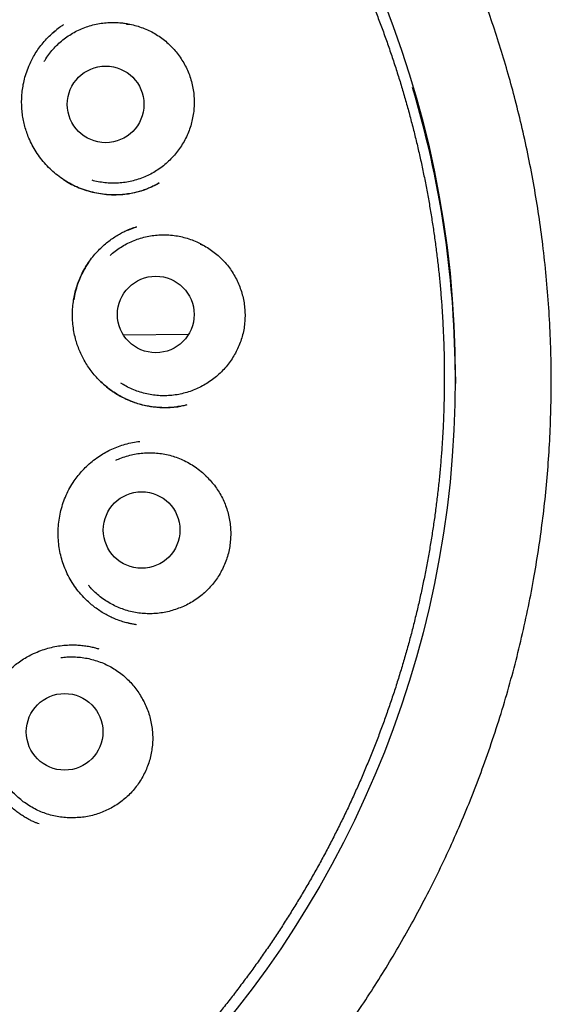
# Model space of a CAD drawing. Header units: millimetres. Extents: x 8 to 677, y 12 to 772.
# Tile 74 of 77: x 401 to 410, y 745 to 760. Entities that reach past the tile are written whole.
import ezdxf

# ---------------------------------------------------------------- set-up
doc = ezdxf.new("R2010")
doc.units = ezdxf.units.MM

msp = doc.modelspace()

# ---------------------------------------------------------------- linework, layer by layer
at = {"color": 7, "linetype": 'Continuous', "lineweight": 30}
for p, q in [((403.155, 756.929), (403.137, 756.921)), ((403.163, 756.933), (403.155, 756.929)), ((404.117, 755.256), (403.079, 755.246)), ((408.385, 754.694), (408.386, 754.472))]:
    msp.add_line(p, q, dxfattribs=at)
for centre, radius in [((392.037, 754.566), 16.348), ((402.793, 758.94), 0.613), ((403.595, 755.577), 0.613), ((403.369, 752.127), 0.613), ((402.137, 748.897), 0.613)]:
    msp.add_circle(centre, radius, dxfattribs=at)
msp.add_arc((392.04, 754.536), 16.345, 0.5518, 16.6154, dxfattribs=at)
for points, knots in [([(402.511, 739.94), (402.516, 739.944), (402.526, 739.951), (402.54, 739.963), (402.555, 739.976), (402.573, 739.991), (402.598, 740.008), (402.634, 740.035), (402.679, 740.069), (402.733, 740.109), (402.795, 740.157), (402.869, 740.213), (402.953, 740.278), (403.047, 740.352), (403.151, 740.434), (403.261, 740.523), (403.374, 740.615), (403.486, 740.708), (403.645, 740.843), (403.85, 741.021), (404.1, 741.247), (404.349, 741.481), (404.599, 741.724), (404.85, 741.978), (405.1, 742.242), (405.347, 742.514), (405.588, 742.79), (405.821, 743.069), (406.046, 743.349), (406.285, 743.659), (406.537, 744), (406.797, 744.373), (407.044, 744.745), (407.278, 745.118), (407.5, 745.492), (407.712, 745.868), (407.921, 746.261), (408.127, 746.671), (408.327, 747.1), (408.516, 747.533), (408.694, 747.971), (408.863, 748.424), (409.023, 748.891), (409.174, 749.373), (409.311, 749.859), (409.434, 750.348), (409.544, 750.839), (409.637, 751.323), (409.716, 751.798), (409.781, 752.266), (409.834, 752.734), (409.875, 753.204), (409.903, 753.685), (409.919, 754.176), (409.921, 754.679), (409.909, 755.182), (409.882, 755.686), (409.842, 756.189), (409.788, 756.68), (409.723, 757.16), (409.647, 757.628), (409.558, 758.092), (409.458, 758.553), (409.349, 758.997), (409.233, 759.424), (409.111, 759.836), (408.978, 760.245), (408.836, 760.651), (408.683, 761.055), (408.52, 761.456), (408.341, 761.866), (408.147, 762.285), (407.936, 762.71), (407.713, 763.129), (407.48, 763.541), (407.232, 763.954), (406.968, 764.369), (406.686, 764.783), (406.393, 765.189), (406.089, 765.587), (405.773, 765.977), (405.453, 766.35), (405.128, 766.709), (404.8, 767.052), (404.463, 767.387), (404.117, 767.713), (403.755, 768.036), (403.378, 768.355), (402.985, 768.669), (402.584, 768.971), (402.175, 769.261), (401.758, 769.54), (401.341, 769.802), (400.927, 770.047), (400.517, 770.276), (400.104, 770.491), (399.689, 770.695), (399.322, 770.863), (399.005, 771.001), (398.738, 771.111), (398.471, 771.217), (398.203, 771.318), (397.962, 771.404), (397.743, 771.479), (397.544, 771.545), (397.331, 771.613), (397.106, 771.681), (396.868, 771.75), (396.629, 771.815), (396.392, 771.876), (396.157, 771.934), (395.912, 771.99), (395.657, 772.045), (395.394, 772.097), (395.124, 772.147), (394.845, 772.194), (394.556, 772.237), (394.257, 772.278), (393.945, 772.314), (393.622, 772.346), (393.289, 772.373), (392.946, 772.394), (392.594, 772.409), (392.232, 772.417), (391.988, 772.416), (391.864, 772.416)], [0, 0, 0, 0, 0.000548, 0.001116, 0.001596, 0.002004, 0.002739, 0.003552, 0.004992, 0.006447, 0.008061, 0.010191, 0.012546, 0.015127, 0.018142, 0.021321, 0.024523, 0.027748, 0.030996, 0.038326, 0.045768, 0.05332, 0.060981, 0.068909, 0.07696, 0.08512, 0.09323, 0.101257, 0.109197, 0.117052, 0.127239, 0.137274, 0.147154, 0.15688, 0.166451, 0.175973, 0.185491, 0.195954, 0.206408, 0.216852, 0.22729, 0.237757, 0.248888, 0.260037, 0.271192, 0.282339, 0.293465, 0.304559, 0.314996, 0.32542, 0.335838, 0.346257, 0.356684, 0.367761, 0.378864, 0.389994, 0.401138, 0.412287, 0.423431, 0.433924, 0.444394, 0.454834, 0.465249, 0.475661, 0.485131, 0.494609, 0.504103, 0.513617, 0.523157, 0.53273, 0.542313, 0.552828, 0.563319, 0.573792, 0.584248, 0.594692, 0.60576, 0.616824, 0.627886, 0.638953, 0.65003, 0.661119, 0.671592, 0.682084, 0.692599, 0.703106, 0.7136, 0.724718, 0.735824, 0.746922, 0.758013, 0.769098, 0.78018, 0.790621, 0.800993, 0.811285, 0.821498, 0.831633, 0.838044, 0.844425, 0.850773, 0.857089, 0.863396, 0.867761, 0.872404, 0.877326, 0.882527, 0.888006, 0.893763, 0.898907, 0.904256, 0.909807, 0.915563, 0.921521, 0.927571, 0.933817, 0.940258, 0.946896, 0.953871, 0.961049, 0.968432, 0.976018, 0.983808, 0.991802, 1, 1, 1, 1]), ([(375.863, 754.414), (375.863, 754.373), (375.865, 754.256), (375.869, 754.061), (375.878, 753.83), (375.891, 753.6), (375.906, 753.369), (375.925, 753.139), (375.947, 752.909), (375.972, 752.68), (376.001, 752.451), (376.033, 752.222), (376.068, 751.994), (376.106, 751.766), (376.148, 751.539), (376.193, 751.312), (376.241, 751.087), (376.292, 750.861), (376.347, 750.637), (376.405, 750.413), (376.466, 750.191), (376.53, 749.969), (376.597, 749.748), (376.668, 749.528), (376.741, 749.309), (376.818, 749.091), (376.898, 748.875), (376.981, 748.659), (377.066, 748.445), (377.155, 748.232), (377.247, 748.02), (377.343, 747.809), (377.441, 747.6), (377.542, 747.393), (377.646, 747.187), (377.752, 746.982), (377.862, 746.779), (377.975, 746.577), (378.091, 746.377), (378.209, 746.179), (378.33, 745.982), (378.454, 745.788), (378.581, 745.595), (378.711, 745.404), (378.843, 745.214), (378.978, 745.027), (379.115, 744.841), (379.256, 744.658), (379.398, 744.476), (379.544, 744.297), (379.692, 744.12), (379.842, 743.945), (379.995, 743.772), (380.151, 743.601), (380.309, 743.432), (380.469, 743.266), (380.632, 743.102), (380.796, 742.94), (380.964, 742.781), (381.133, 742.624), (381.305, 742.47), (381.479, 742.318), (381.655, 742.168), (381.833, 742.021), (382.013, 741.877), (382.195, 741.735), (382.38, 741.596), (382.566, 741.46), (382.754, 741.326), (382.944, 741.195), (383.136, 741.066), (383.33, 740.94), (383.525, 740.818), (383.723, 740.697), (383.922, 740.58), (384.122, 740.466), (384.325, 740.354), (384.528, 740.246), (384.734, 740.14), (384.94, 740.037), (385.149, 739.937), (385.358, 739.84), (385.569, 739.747), (385.782, 739.656), (385.995, 739.568), (386.21, 739.483), (386.426, 739.402), (386.643, 739.323), (386.862, 739.248), (387.081, 739.175), (387.301, 739.106), (387.523, 739.04), (387.745, 738.977), (387.968, 738.918), (388.192, 738.861), (388.417, 738.808), (388.642, 738.758), (388.868, 738.711), (389.095, 738.667), (389.323, 738.627), (389.55, 738.59), (389.779, 738.556), (390.008, 738.526), (390.237, 738.498), (390.467, 738.474), (390.697, 738.453), (390.927, 738.436), (391.158, 738.422), (391.388, 738.411), (391.619, 738.403), (391.85, 738.399), (392.081, 738.398), (392.312, 738.4), (392.543, 738.406), (392.774, 738.415), (393.004, 738.427), (393.235, 738.442), (393.465, 738.461), (393.695, 738.483), (393.924, 738.509), (394.154, 738.537), (394.382, 738.569), (394.611, 738.604), (394.838, 738.643), (395.065, 738.684), (395.292, 738.729), (395.518, 738.777), (395.743, 738.828), (395.967, 738.883), (396.191, 738.941), (396.414, 739.002), (396.636, 739.066), (396.857, 739.133), (397.077, 739.203), (397.296, 739.277), (397.513, 739.354), (397.73, 739.433), (397.946, 739.516), (398.16, 739.602), (398.373, 739.691), (398.585, 739.783), (398.796, 739.878), (399.005, 739.976), (399.212, 740.077), (399.419, 740.181), (399.623, 740.288), (399.827, 740.398), (400.028, 740.51), (400.228, 740.626), (400.426, 740.744), (400.623, 740.865), (400.818, 740.989), (401.011, 741.116), (401.202, 741.246), (401.391, 741.378), (401.579, 741.513), (401.764, 741.65), (401.948, 741.791), (402.129, 741.933), (402.309, 742.079), (402.486, 742.227), (402.661, 742.377), (402.834, 742.53), (403.005, 742.685), (403.174, 742.843), (403.34, 743.003), (403.504, 743.166), (403.666, 743.331), (403.825, 743.498), (403.982, 743.667), (404.136, 743.839), (404.288, 744.013), (404.438, 744.189), (404.585, 744.367), (404.729, 744.547), (404.871, 744.73), (405.01, 744.914), (405.147, 745.1), (405.281, 745.288), (405.412, 745.478), (405.541, 745.67), (405.666, 745.864), (405.789, 746.059), (405.909, 746.256), (406.027, 746.455), (406.141, 746.656), (406.253, 746.858), (406.361, 747.062), (406.467, 747.267), (406.57, 747.474), (406.67, 747.682), (406.767, 747.892), (406.861, 748.103), (406.951, 748.315), (407.039, 748.529), (407.124, 748.743), (407.206, 748.959), (407.284, 749.177), (407.36, 749.395), (407.432, 749.614), (407.501, 749.834), (407.567, 750.056), (407.63, 750.278), (407.69, 750.501), (407.746, 750.725), (407.8, 750.95), (407.85, 751.175), (407.897, 751.401), (407.94, 751.628), (407.981, 751.855), (408.018, 752.083), (408.052, 752.311), (408.082, 752.54), (408.11, 752.77), (408.134, 752.999), (408.154, 753.229), (408.172, 753.46), (408.186, 753.69), (408.197, 753.921), (408.205, 754.151), (408.209, 754.382), (408.21, 754.613), (408.208, 754.844), (408.202, 755.075), (408.193, 755.306), (408.181, 755.536), (408.166, 755.767), (408.147, 755.997), (408.125, 756.227), (408.1, 756.456), (408.071, 756.685), (408.039, 756.914), (408.004, 757.142), (407.966, 757.37), (407.924, 757.597), (407.879, 757.824), (407.831, 758.05), (407.78, 758.275), (407.725, 758.499), (407.668, 758.723), (407.607, 758.945), (407.543, 759.167), (407.476, 759.388), (407.405, 759.608), (407.332, 759.827), (407.255, 760.045), (407.175, 760.262), (407.092, 760.477), (407.007, 760.692), (406.918, 760.905), (406.826, 761.116), (406.731, 761.327), (406.633, 761.536), (406.532, 761.744), (406.428, 761.95), (406.321, 762.155), (406.211, 762.358), (406.098, 762.559), (405.983, 762.759), (405.865, 762.958), (405.743, 763.154), (405.619, 763.349), (405.493, 763.542), (405.363, 763.733), (405.231, 763.923), (405.096, 764.11), (404.958, 764.295), (404.818, 764.479), (404.675, 764.66), (404.53, 764.84), (404.382, 765.017), (404.232, 765.192), (404.079, 765.365), (403.923, 765.536), (403.765, 765.705), (403.605, 765.871), (403.443, 766.035), (403.278, 766.197), (403.111, 766.356), (402.941, 766.513), (402.769, 766.667), (402.596, 766.82), (402.42, 766.969), (402.241, 767.116), (402.061, 767.26), (401.879, 767.402), (401.695, 767.541), (401.509, 767.678), (401.32, 767.812), (401.13, 767.943), (400.938, 768.072), (400.745, 768.197), (400.549, 768.32), (400.352, 768.44), (400.153, 768.558), (399.952, 768.672), (399.75, 768.784), (399.547, 768.892), (399.341, 768.998), (399.134, 769.101), (398.926, 769.201), (398.717, 769.298), (398.506, 769.392), (398.293, 769.483), (398.08, 769.57), (397.865, 769.655), (397.649, 769.737), (397.432, 769.815), (397.213, 769.891), (396.994, 769.963), (396.774, 770.032), (396.552, 770.098), (396.33, 770.161), (396.107, 770.221), (395.883, 770.278), (395.658, 770.331), (395.433, 770.381), (395.207, 770.428), (394.98, 770.472), (394.753, 770.512), (394.525, 770.549), (394.296, 770.583), (394.067, 770.614), (393.838, 770.641), (393.608, 770.665), (393.378, 770.686), (393.148, 770.703), (392.918, 770.718), (392.687, 770.729), (392.456, 770.736), (392.225, 770.741), (391.994, 770.742), (391.763, 770.739), (391.532, 770.734), (391.302, 770.725), (391.071, 770.713), (390.841, 770.698), (390.61, 770.679), (390.38, 770.657), (390.151, 770.632), (389.922, 770.603), (389.693, 770.571), (389.465, 770.536), (389.237, 770.498), (389.01, 770.456), (388.783, 770.411), (388.557, 770.363), (388.332, 770.312), (388.108, 770.258), (387.884, 770.2), (387.661, 770.139), (387.439, 770.075), (387.218, 770.008), (386.998, 769.937), (386.779, 769.864), (386.562, 769.787), (386.345, 769.708), (386.129, 769.625), (385.915, 769.539), (385.702, 769.45), (385.49, 769.358), (385.279, 769.263), (385.07, 769.165), (384.862, 769.064), (384.656, 768.96), (384.451, 768.854), (384.248, 768.744), (384.047, 768.631), (383.847, 768.516), (383.648, 768.397), (383.452, 768.276), (383.257, 768.152), (383.064, 768.026), (382.873, 767.896), (382.683, 767.764), (382.496, 767.629), (382.31, 767.492), (382.127, 767.351), (381.945, 767.209), (381.766, 767.063), (381.588, 766.915), (381.413, 766.765), (381.24, 766.612), (381.069, 766.457), (380.9, 766.299), (380.734, 766.139), (380.57, 765.976), (380.408, 765.811), (380.249, 765.644), (380.092, 765.475), (379.938, 765.303), (379.785, 765.13), (379.636, 764.954), (379.489, 764.775), (379.344, 764.595), (379.203, 764.413), (379.063, 764.229), (378.927, 764.043), (378.793, 763.855), (378.662, 763.665), (378.533, 763.473), (378.407, 763.279), (378.284, 763.084), (378.164, 762.886), (378.047, 762.688), (377.932, 762.487), (377.821, 762.285), (377.712, 762.081), (377.606, 761.876), (377.503, 761.669), (377.403, 761.461), (377.306, 761.251), (377.213, 761.04), (377.122, 760.828), (377.034, 760.614), (376.949, 760.4), (376.867, 760.184), (376.789, 759.967), (376.713, 759.748), (376.641, 759.529), (376.571, 759.309), (376.505, 759.088), (376.442, 758.865), (376.383, 758.642), (376.326, 758.418), (376.273, 758.194), (376.223, 757.968), (376.176, 757.742), (376.132, 757.516), (376.092, 757.288), (376.054, 757.06), (376.02, 756.832), (375.99, 756.603), (375.962, 756.374), (375.938, 756.144), (375.917, 755.914), (375.9, 755.684), (375.886, 755.453), (375.875, 755.223), (375.867, 754.992), (375.863, 754.761), (375.862, 754.568), (375.862, 754.453), (375.863, 754.414)], [0, 0, 0, 0, 0.0012035, 0.0034761, 0.0057486, 0.0080212, 0.0102937, 0.0125663, 0.0148389, 0.0171114, 0.019384, 0.0216565, 0.0239291, 0.0262017, 0.0284742, 0.0307468, 0.0330194, 0.0352919, 0.0375645, 0.039837, 0.0421096, 0.0443822, 0.0466547, 0.0489273, 0.0511998, 0.0534724, 0.055745, 0.0580175, 0.0602901, 0.0625626, 0.0648352, 0.0671078, 0.0693803, 0.0716529, 0.0739255, 0.076198, 0.0784706, 0.0807431, 0.0830157, 0.0852883, 0.0875608, 0.0898334, 0.092106, 0.0943785, 0.0966511, 0.0989236, 0.1011962, 0.1034688, 0.1057413, 0.1080139, 0.1102865, 0.112559, 0.1148316, 0.1171042, 0.1193767, 0.1216493, 0.1239218, 0.1261944, 0.128467, 0.1307395, 0.1330121, 0.1352847, 0.1375572, 0.1398298, 0.1421024, 0.1443749, 0.1466475, 0.1489201, 0.1511926, 0.1534652, 0.1557377, 0.1580103, 0.1602829, 0.1625554, 0.164828, 0.1671006, 0.1693731, 0.1716457, 0.1739183, 0.1761908, 0.1784634, 0.180736, 0.1830085, 0.1852811, 0.1875537, 0.1898262, 0.1920988, 0.1943714, 0.1966439, 0.1989165, 0.2011891, 0.2034616, 0.2057342, 0.2080068, 0.2102793, 0.2125519, 0.2148245, 0.217097, 0.2193696, 0.2216422, 0.2239147, 0.2261873, 0.2284599, 0.2307324, 0.233005, 0.2352776, 0.2375501, 0.2398227, 0.2420953, 0.2443678, 0.2466404, 0.248913, 0.2511855, 0.2534581, 0.2557307, 0.2580032, 0.2602758, 0.2625484, 0.2648209, 0.2670935, 0.2693661, 0.2716386, 0.2739112, 0.2761838, 0.2784563, 0.2807289, 0.2830015, 0.285274, 0.2875466, 0.2898192, 0.2920917, 0.2943643, 0.2966369, 0.2989094, 0.301182, 0.3034546, 0.3057271, 0.3079997, 0.3102723, 0.3125448, 0.3148174, 0.31709, 0.3193625, 0.3216351, 0.3239077, 0.3261802, 0.3284528, 0.3307254, 0.3329979, 0.3352705, 0.3375431, 0.3398156, 0.3420882, 0.3443608, 0.3466333, 0.3489059, 0.3511785, 0.353451, 0.3557236, 0.3579962, 0.3602687, 0.3625413, 0.3648138, 0.3670864, 0.369359, 0.3716315, 0.3739041, 0.3761767, 0.3784492, 0.3807218, 0.3829944, 0.3852669, 0.3875395, 0.389812, 0.3920846, 0.3943572, 0.3966297, 0.3989023, 0.4011749, 0.4034474, 0.40572, 0.4079926, 0.4102651, 0.4125377, 0.4148102, 0.4170828, 0.4193554, 0.4216279, 0.4239005, 0.4261731, 0.4284456, 0.4307182, 0.4329907, 0.4352633, 0.4375359, 0.4398084, 0.442081, 0.4443535, 0.4466261, 0.4488987, 0.4511712, 0.4534438, 0.4557164, 0.4579889, 0.4602615, 0.462534, 0.4648066, 0.4670792, 0.4693517, 0.4716243, 0.4738968, 0.4761694, 0.478442, 0.4807145, 0.4829871, 0.4852596, 0.4875322, 0.4898048, 0.4920773, 0.4943499, 0.4966225, 0.498895, 0.5011676, 0.5034401, 0.5057127, 0.5079853, 0.5102578, 0.5125304, 0.5148029, 0.5170755, 0.5193481, 0.5216206, 0.5238932, 0.5261657, 0.5284383, 0.5307109, 0.5329834, 0.535256, 0.5375285, 0.5398011, 0.5420737, 0.5443462, 0.5466188, 0.5488914, 0.5511639, 0.5534365, 0.555709, 0.5579816, 0.5602542, 0.5625267, 0.5647993, 0.5670718, 0.5693444, 0.571617, 0.5738895, 0.5761621, 0.5784347, 0.5807072, 0.5829798, 0.5852523, 0.5875249, 0.5897975, 0.59207, 0.5943426, 0.5966152, 0.5988877, 0.6011603, 0.6034328, 0.6057054, 0.607978, 0.6102505, 0.6125231, 0.6147957, 0.6170682, 0.6193408, 0.6216134, 0.6238859, 0.6261585, 0.628431, 0.6307036, 0.6329762, 0.6352487, 0.6375213, 0.6397939, 0.6420664, 0.644339, 0.6466116, 0.6488841, 0.6511567, 0.6534293, 0.6557018, 0.6579744, 0.6602469, 0.6625195, 0.6647921, 0.6670646, 0.6693372, 0.6716098, 0.6738823, 0.6761549, 0.6784275, 0.6807, 0.6829726, 0.6852452, 0.6875177, 0.6897903, 0.6920629, 0.6943354, 0.696608, 0.6988806, 0.7011531, 0.7034257, 0.7056983, 0.7079708, 0.7102434, 0.712516, 0.7147885, 0.7170611, 0.7193337, 0.7216062, 0.7238788, 0.7261514, 0.7284239, 0.7306965, 0.7329691, 0.7352416, 0.7375142, 0.7397868, 0.7420593, 0.7443319, 0.7466045, 0.748877, 0.7511496, 0.7534222, 0.7556947, 0.7579673, 0.7602399, 0.7625124, 0.764785, 0.7670576, 0.7693301, 0.7716027, 0.7738753, 0.7761478, 0.7784204, 0.780693, 0.7829655, 0.7852381, 0.7875107, 0.7897832, 0.7920558, 0.7943284, 0.7966009, 0.7988735, 0.8011461, 0.8034186, 0.8056912, 0.8079638, 0.8102363, 0.8125089, 0.8147815, 0.817054, 0.8193266, 0.8215992, 0.8238717, 0.8261443, 0.8284169, 0.8306894, 0.832962, 0.8352346, 0.8375071, 0.8397797, 0.8420523, 0.8443248, 0.8465974, 0.84887, 0.8511425, 0.8534151, 0.8556877, 0.8579602, 0.8602328, 0.8625054, 0.8647779, 0.8670505, 0.869323, 0.8715956, 0.8738682, 0.8761407, 0.8784133, 0.8806859, 0.8829584, 0.885231, 0.8875036, 0.8897761, 0.8920487, 0.8943212, 0.8965938, 0.8988664, 0.9011389, 0.9034115, 0.9056841, 0.9079566, 0.9102292, 0.9125017, 0.9147743, 0.9170469, 0.9193194, 0.921592, 0.9238646, 0.9261371, 0.9284097, 0.9306822, 0.9329548, 0.9352274, 0.9374999, 0.9397725, 0.9420451, 0.9443176, 0.9465902, 0.9488627, 0.9511353, 0.9534079, 0.9556804, 0.957953, 0.9602255, 0.9624981, 0.9647707, 0.9670432, 0.9693158, 0.9715884, 0.9738609, 0.9761335, 0.978406, 0.9806786, 0.9829512, 0.9852237, 0.9874963, 0.9897688, 0.9920414, 0.994314, 0.9965865, 0.9988591, 1, 1, 1, 1]), ([(401.81, 759.626), (401.819, 759.641), (401.846, 759.688), (401.899, 759.761), (401.969, 759.843), (402.045, 759.919), (402.128, 759.989), (402.217, 760.051), (402.31, 760.105), (402.408, 760.152), (402.51, 760.19), (402.614, 760.219), (402.72, 760.24), (402.828, 760.251), (402.936, 760.253), (403.033, 760.247), (403.114, 760.236), (403.159, 760.227), (403.182, 760.222)], [0, 0, 0, 0, 0.032754, 0.101439, 0.168184, 0.23493, 0.303614, 0.372299, 0.439045, 0.50579, 0.574475, 0.64316, 0.709905, 0.776651, 0.845335, 0.91402, 0.956948, 1, 1, 1, 1]), ([(403.651, 757.681), (403.641, 757.675), (403.618, 757.662), (403.576, 757.64), (403.524, 757.615), (403.462, 757.588), (403.39, 757.562), (403.303, 757.536), (403.201, 757.514), (403.089, 757.498), (402.976, 757.49), (402.864, 757.491), (402.745, 757.502), (402.619, 757.523), (402.488, 757.557), (402.361, 757.604), (402.241, 757.661), (402.129, 757.727), (402.023, 757.803), (401.926, 757.886), (401.836, 757.977), (401.754, 758.074), (401.682, 758.177), (401.618, 758.286), (401.568, 758.391), (401.529, 758.492), (401.5, 758.587), (401.477, 758.684), (401.461, 758.786), (401.451, 758.889), (401.449, 758.993), (401.453, 759.097), (401.466, 759.206), (401.487, 759.319), (401.519, 759.435), (401.559, 759.543), (401.605, 759.642), (401.654, 759.731), (401.71, 759.819), (401.775, 759.906), (401.849, 759.99), (401.922, 760.063), (401.974, 760.106), (401.997, 760.124)], [0, 0, 0, 0, 0.007996, 0.019501, 0.032969, 0.048435, 0.065881, 0.085302, 0.110958, 0.136876, 0.162526, 0.187921, 0.213072, 0.244181, 0.274954, 0.305428, 0.335523, 0.365116, 0.394352, 0.423409, 0.452297, 0.48102, 0.509581, 0.537987, 0.566255, 0.588786, 0.611244, 0.633635, 0.656637, 0.68154, 0.703762, 0.72731, 0.752173, 0.778336, 0.805789, 0.834533, 0.856943, 0.880084, 0.903969, 0.928606, 0.954003, 0.980166, 1, 1, 1, 1]), ([(401.987, 760.117), (401.982, 760.113), (401.967, 760.101), (401.95, 760.086), (401.938, 760.075), (401.935, 760.072)], [0, 0, 0, 0, 0.301037, 0.822647, 1, 1, 1, 1]), ([(402.12, 760.214), (402.104, 760.204), (402.061, 760.176), (402.021, 760.145), (401.996, 760.124)], [0, 0, 0, 0, 0.3700378, 1, 1, 1, 1]), ([(403.129, 760.225), (403.129, 760.225), (403.13, 760.225), (403.133, 760.225), (403.137, 760.225), (403.145, 760.225), (403.155, 760.225), (403.167, 760.224), (403.177, 760.223), (403.182, 760.222)], [0, 0, 0, 0, 0.034374, 0.121868, 0.243865, 0.452769, 0.648034, 0.830724, 1, 1, 1, 1]), ([(403.182, 760.222), (403.216, 760.215), (403.286, 760.199), (403.387, 760.165), (403.485, 760.124), (403.58, 760.074), (403.67, 760.016), (403.754, 759.95), (403.833, 759.878), (403.905, 759.8), (403.971, 759.716), (404.029, 759.627), (404.08, 759.534), (404.124, 759.436), (404.159, 759.333), (404.185, 759.227), (404.203, 759.12), (404.21, 759.012), (404.209, 758.906), (404.199, 758.802), (404.181, 758.698), (404.154, 758.595), (404.118, 758.494), (404.073, 758.395), (404.021, 758.3), (403.979, 758.241), (403.958, 758.211)], [0, 0, 0, 0, 0.041455, 0.083054, 0.124648, 0.166093, 0.207575, 0.249209, 0.29085, 0.332343, 0.373552, 0.4149, 0.456245, 0.49745, 0.539763, 0.582239, 0.624716, 0.667032, 0.7078, 0.748702, 0.789605, 0.830374, 0.872705, 0.915197, 0.95768, 1, 1, 1, 1]), ([(403.958, 758.211), (403.936, 758.183), (403.893, 758.126), (403.82, 758.047), (403.739, 757.974), (403.653, 757.908), (403.562, 757.85), (403.467, 757.799), (403.367, 757.757), (403.263, 757.723), (403.158, 757.699), (403.052, 757.683), (402.943, 757.676), (402.834, 757.679), (402.727, 757.691), (402.641, 757.706), (402.592, 757.721), (402.578, 757.725)], [0, 0, 0, 0, 0.068459, 0.136919, 0.207367, 0.277816, 0.346275, 0.414735, 0.485183, 0.555632, 0.624091, 0.692551, 0.762999, 0.833447, 0.901907, 0.970366, 1, 1, 1, 1]), ([(402.118, 757.737), (402.152, 757.716), (402.222, 757.672), (402.336, 757.617), (402.456, 757.571), (402.581, 757.535), (402.709, 757.509), (402.829, 757.496), (402.94, 757.493), (403.045, 757.496), (403.149, 757.508), (403.249, 757.526), (403.344, 757.551), (403.417, 757.574), (403.458, 757.591), (403.467, 757.595)], [0, 0, 0, 0, 0.085674, 0.175789, 0.266912, 0.359061, 0.452189, 0.546403, 0.614294, 0.688998, 0.770499, 0.836101, 0.905532, 0.978808, 1, 1, 1, 1]), ([(403.651, 757.682), (403.629, 757.669), (403.585, 757.644), (403.538, 757.624), (403.515, 757.614)], [0, 0, 0, 0, 0.491796, 1, 1, 1, 1]), ([(404.092, 754.129), (404.086, 754.128), (404.071, 754.124), (404.04, 754.116), (403.999, 754.107), (403.946, 754.098), (403.885, 754.091), (403.817, 754.086), (403.747, 754.084), (403.667, 754.086), (403.579, 754.092), (403.481, 754.106), (403.383, 754.127), (403.284, 754.156), (403.186, 754.192), (403.088, 754.235), (402.994, 754.287), (402.903, 754.345), (402.817, 754.41), (402.737, 754.479), (402.662, 754.554), (402.594, 754.632), (402.532, 754.714), (402.476, 754.799), (402.426, 754.887), (402.383, 754.977), (402.347, 755.069), (402.316, 755.168), (402.29, 755.275), (402.272, 755.391), (402.262, 755.51), (402.262, 755.631), (402.271, 755.747), (402.288, 755.857), (402.311, 755.961), (402.343, 756.063), (402.382, 756.165), (402.43, 756.264), (402.486, 756.361), (402.55, 756.454), (402.62, 756.541), (402.693, 756.62), (402.769, 756.691), (402.844, 756.752), (402.919, 756.806), (402.993, 756.852), (403.065, 756.892), (403.128, 756.922), (403.183, 756.946), (403.226, 756.961), (403.264, 756.972), (403.283, 756.978), (403.292, 756.981)], [0, 0, 0, 0, 0.005497, 0.01286, 0.022324, 0.034008, 0.047975, 0.063157, 0.07856, 0.094184, 0.115367, 0.136959, 0.158973, 0.181424, 0.204336, 0.22765, 0.251293, 0.274991, 0.298428, 0.321613, 0.344549, 0.367238, 0.389683, 0.411886, 0.433855, 0.455598, 0.477125, 0.498438, 0.523737, 0.549169, 0.575112, 0.601554, 0.62848, 0.651279, 0.674398, 0.697835, 0.721598, 0.745687, 0.770113, 0.79489, 0.81964, 0.843303, 0.865816, 0.887179, 0.907393, 0.92646, 0.944382, 0.961161, 0.972893, 0.983178, 0.992101, 1, 1, 1, 1]), ([(403.163, 756.933), (403.199, 756.948), (403.241, 756.966), (403.284, 756.978), (403.29, 756.979)], [0, 0, 0, 0, 0.873916, 1, 1, 1, 1]), ([(402.864, 756.522), (402.89, 756.545), (402.944, 756.591), (403.032, 756.652), (403.125, 756.707), (403.223, 756.753), (403.325, 756.791), (403.429, 756.82), (403.536, 756.84), (403.643, 756.851), (403.752, 756.853), (403.86, 756.846), (403.967, 756.83), (404.072, 756.805), (404.175, 756.771), (404.269, 756.731), (404.326, 756.7), (404.352, 756.686)], [0, 0, 0, 0, 0.0653677, 0.1329621, 0.2005565, 0.2683925, 0.3362284, 0.4038228, 0.4714173, 0.5392532, 0.6070892, 0.6746836, 0.742278, 0.810114, 0.87795, 0.9455444, 1, 1, 1, 1]), ([(404.305, 756.704), (404.305, 756.704), (404.306, 756.704), (404.308, 756.703), (404.312, 756.702), (404.319, 756.7), (404.328, 756.697), (404.338, 756.692), (404.347, 756.688), (404.352, 756.686)], [0, 0, 0, 0, 0.034374, 0.121868, 0.243865, 0.452769, 0.648034, 0.830724, 1, 1, 1, 1]), ([(404.352, 756.686), (404.383, 756.669), (404.444, 756.634), (404.531, 756.571), (404.613, 756.503), (404.689, 756.427), (404.757, 756.346), (404.819, 756.258), (404.873, 756.166), (404.919, 756.069), (404.957, 755.97), (404.986, 755.868), (405.008, 755.764), (405.02, 755.657), (405.024, 755.549), (405.018, 755.44), (405.003, 755.332), (404.978, 755.227), (404.946, 755.126), (404.905, 755.029), (404.857, 754.936), (404.801, 754.845), (404.737, 754.759), (404.665, 754.678), (404.586, 754.602), (404.529, 754.558), (404.5, 754.536)], [0, 0, 0, 0, 0.0414546, 0.0830545, 0.1246477, 0.1660931, 0.2075751, 0.2492086, 0.2908501, 0.332343, 0.3735517, 0.4148998, 0.4562452, 0.4974502, 0.5397629, 0.5822387, 0.6247165, 0.6670321, 0.7077995, 0.7487017, 0.7896049, 0.830374, 0.8727052, 0.9151967, 0.9576799, 1, 1, 1, 1]), ([(402.53, 756.42), (402.517, 756.402), (402.484, 756.355), (402.438, 756.274), (402.388, 756.173), (402.343, 756.06), (402.306, 755.938), (402.29, 755.854), (402.282, 755.813)], [0, 0, 0, 0, 0.100553, 0.262174, 0.4191, 0.614588, 0.809883, 1, 1, 1, 1]), ([(402.713, 754.505), (402.744, 754.476), (402.808, 754.417), (402.906, 754.344), (403.003, 754.283), (403.098, 754.234), (403.198, 754.19), (403.304, 754.153), (403.409, 754.125), (403.512, 754.105), (403.611, 754.093), (403.708, 754.087), (403.8, 754.088), (403.878, 754.093), (403.925, 754.099), (403.945, 754.101)], [0, 0, 0, 0, 0.095577, 0.193432, 0.272268, 0.351672, 0.432923, 0.516508, 0.602413, 0.67575, 0.750645, 0.825493, 0.894064, 0.955773, 1, 1, 1, 1]), ([(404.5, 754.536), (404.471, 754.515), (404.412, 754.473), (404.318, 754.419), (404.22, 754.373), (404.119, 754.336), (404.014, 754.307), (403.908, 754.287), (403.8, 754.276), (403.691, 754.275), (403.583, 754.282), (403.476, 754.299), (403.371, 754.325), (403.268, 754.359), (403.169, 754.403), (403.092, 754.443), (403.05, 754.471), (403.038, 754.479)], [0, 0, 0, 0, 0.06933, 0.138908, 0.208486, 0.277817, 0.347147, 0.416725, 0.486303, 0.555633, 0.624963, 0.694542, 0.76412, 0.83345, 0.90278, 0.972358, 1, 1, 1, 1]), ([(404.091, 754.129), (404.09, 754.129), (404.052, 754.118), (404.003, 754.109), (403.955, 754.103), (403.945, 754.102)], [0, 0, 0, 0, 0.009305, 0.797283, 1, 1, 1, 1]), ([(403.282, 750.612), (403.264, 750.615), (403.224, 750.621), (403.159, 750.635), (403.086, 750.654), (403.004, 750.68), (402.921, 750.712), (402.838, 750.752), (402.758, 750.796), (402.679, 750.847), (402.604, 750.902), (402.533, 750.961), (402.456, 751.034), (402.375, 751.123), (402.294, 751.229), (402.224, 751.339), (402.165, 751.454), (402.118, 751.572), (402.081, 751.692), (402.055, 751.814), (402.038, 751.938), (402.032, 752.064), (402.037, 752.19), (402.051, 752.317), (402.077, 752.442), (402.113, 752.566), (402.161, 752.686), (402.22, 752.803), (402.285, 752.907), (402.355, 753.001), (402.427, 753.086), (402.51, 753.168), (402.601, 753.246), (402.697, 753.314), (402.794, 753.374), (402.893, 753.424), (402.998, 753.467), (403.108, 753.502), (403.223, 753.53), (403.301, 753.54), (403.339, 753.546)], [0, 0, 0, 0, 0.013673, 0.029505, 0.047542, 0.067827, 0.090373, 0.110824, 0.132731, 0.154889, 0.176808, 0.198493, 0.219948, 0.251696, 0.282934, 0.313673, 0.343931, 0.373728, 0.403076, 0.432132, 0.461382, 0.490847, 0.520511, 0.550356, 0.580369, 0.61055, 0.640908, 0.67145, 0.702202, 0.727382, 0.7536, 0.780862, 0.809172, 0.838544, 0.86385, 0.889933, 0.916755, 0.944199, 0.972284, 1, 1, 1, 1]), ([(402.957, 753.244), (402.97, 753.25), (403.016, 753.272), (403.099, 753.302), (403.203, 753.332), (403.309, 753.352), (403.417, 753.363), (403.525, 753.365), (403.634, 753.358), (403.741, 753.342), (403.846, 753.317), (403.949, 753.283), (404.052, 753.239), (404.152, 753.185), (404.25, 753.121), (404.343, 753.048), (404.399, 752.991), (404.427, 752.963)], [0, 0, 0, 0, 0.027188, 0.095875, 0.164562, 0.23131, 0.298057, 0.366744, 0.435431, 0.502179, 0.568927, 0.637614, 0.7063, 0.778488, 0.850675, 0.925338, 1, 1, 1, 1]), ([(404.427, 752.963), (404.452, 752.937), (404.5, 752.885), (404.565, 752.8), (404.623, 752.71), (404.673, 752.616), (404.714, 752.518), (404.747, 752.416), (404.772, 752.312), (404.788, 752.206), (404.794, 752.1), (404.793, 751.994), (404.782, 751.888), (404.763, 751.782), (404.735, 751.678), (404.697, 751.576), (404.65, 751.477), (404.596, 751.384), (404.535, 751.297), (404.468, 751.216), (404.394, 751.141), (404.314, 751.071), (404.228, 751.008), (404.135, 750.951), (404.037, 750.902), (403.969, 750.877), (403.935, 750.865)], [0, 0, 0, 0, 0.0414546, 0.0830545, 0.1246477, 0.1660931, 0.2075751, 0.2492086, 0.2908501, 0.332343, 0.3735517, 0.4148998, 0.4562452, 0.4974502, 0.5397629, 0.5822387, 0.6247165, 0.6670321, 0.7077995, 0.7487017, 0.7896049, 0.830374, 0.8727052, 0.9151967, 0.9576799, 1, 1, 1, 1]), ([(404.391, 752.993), (404.391, 752.993), (404.392, 752.993), (404.393, 752.992), (404.396, 752.989), (404.401, 752.986), (404.409, 752.98), (404.417, 752.972), (404.424, 752.966), (404.427, 752.963)], [0, 0, 0, 0, 0.034374, 0.121868, 0.243865, 0.452769, 0.648034, 0.830724, 1, 1, 1, 1]), ([(403.935, 750.865), (403.902, 750.853), (403.834, 750.83), (403.729, 750.807), (403.621, 750.791), (403.512, 750.785), (403.405, 750.789), (403.297, 750.801), (403.191, 750.822), (403.086, 750.853), (402.985, 750.892), (402.888, 750.939), (402.795, 750.994), (402.706, 751.058), (402.624, 751.128), (402.562, 751.189), (402.53, 751.229), (402.52, 751.241)], [0, 0, 0, 0, 0.068459, 0.136919, 0.207367, 0.277816, 0.346275, 0.414735, 0.485183, 0.555632, 0.624091, 0.692551, 0.762999, 0.833447, 0.901907, 0.970366, 1, 1, 1, 1]), ([(403.287, 750.612), (403.252, 750.617), (403.2, 750.625), (403.149, 750.639), (403.132, 750.644)], [0, 0, 0, 0, 0.660055, 1, 1, 1, 1]), ([(401.729, 747.423), (401.716, 747.427), (401.689, 747.438), (401.642, 747.456), (401.59, 747.48), (401.534, 747.511), (401.476, 747.546), (401.417, 747.585), (401.353, 747.632), (401.286, 747.688), (401.216, 747.753), (401.147, 747.827), (401.081, 747.907), (401.021, 747.994), (400.966, 748.084), (400.919, 748.178), (400.879, 748.274), (400.846, 748.371), (400.821, 748.47), (400.802, 748.57), (400.789, 748.676), (400.784, 748.789), (400.787, 748.907), (400.8, 749.024), (400.821, 749.14), (400.85, 749.247), (400.886, 749.346), (400.925, 749.438), (400.971, 749.527), (401.024, 749.613), (401.082, 749.696), (401.147, 749.776), (401.217, 749.851), (401.292, 749.923), (401.373, 749.989), (401.459, 750.05), (401.548, 750.104), (401.646, 750.154), (401.753, 750.198), (401.867, 750.235), (401.982, 750.262), (402.096, 750.28), (402.203, 750.288), (402.302, 750.288), (402.392, 750.284), (402.477, 750.274), (402.556, 750.259), (402.625, 750.242), (402.667, 750.23), (402.686, 750.225)], [0, 0, 0, 0, 0.010351, 0.021473, 0.034766, 0.048654, 0.063506, 0.079322, 0.0961, 0.115871, 0.136828, 0.158971, 0.182233, 0.205624, 0.228808, 0.251799, 0.274604, 0.297228, 0.319675, 0.341942, 0.364024, 0.390262, 0.416206, 0.441853, 0.467526, 0.493384, 0.515082, 0.536914, 0.55889, 0.58102, 0.603309, 0.625762, 0.64838, 0.671168, 0.69413, 0.71726, 0.740262, 0.76303, 0.789925, 0.816305, 0.842199, 0.867622, 0.892584, 0.91304, 0.933072, 0.952003, 0.969749, 0.986358, 1, 1, 1, 1]), ([(402.079, 750.085), (402.11, 750.089), (402.177, 750.097), (402.282, 750.098), (402.39, 750.091), (402.497, 750.075), (402.602, 750.05), (402.706, 750.016), (402.806, 749.973), (402.901, 749.923), (402.992, 749.864), (403.078, 749.798), (403.158, 749.725), (403.229, 749.647), (403.294, 749.565), (403.352, 749.477), (403.385, 749.414), (403.402, 749.383)], [0, 0, 0, 0, 0.058549, 0.127234, 0.195919, 0.262665, 0.329411, 0.398097, 0.466782, 0.533528, 0.600274, 0.668959, 0.737644, 0.802352, 0.867061, 0.93353, 1, 1, 1, 1]), ([(403.402, 749.383), (403.418, 749.351), (403.449, 749.287), (403.486, 749.186), (403.514, 749.084), (403.534, 748.979), (403.545, 748.872), (403.547, 748.765), (403.539, 748.659), (403.523, 748.553), (403.499, 748.45), (403.465, 748.349), (403.424, 748.251), (403.375, 748.155), (403.317, 748.064), (403.251, 747.977), (403.177, 747.897), (403.098, 747.824), (403.014, 747.759), (402.926, 747.701), (402.834, 747.651), (402.736, 747.608), (402.635, 747.573), (402.529, 747.546), (402.422, 747.528), (402.349, 747.524), (402.313, 747.522)], [0, 0, 0, 0, 0.041455, 0.083054, 0.124648, 0.166093, 0.207575, 0.249209, 0.29085, 0.332343, 0.373552, 0.4149, 0.456245, 0.49745, 0.539763, 0.582239, 0.624716, 0.667032, 0.7078, 0.748702, 0.789605, 0.830374, 0.872705, 0.915197, 0.95768, 1, 1, 1, 1]), ([(403.379, 749.422), (403.379, 749.422), (403.379, 749.421), (403.38, 749.42), (403.382, 749.416), (403.387, 749.41), (403.393, 749.399), (403.399, 749.388), (403.402, 749.383)], [0, 0, 0, 0, 0.034375, 0.12187, 0.243869, 0.519279, 0.771328, 1, 1, 1, 1]), ([(402.313, 747.522), (402.277, 747.521), (402.206, 747.52), (402.099, 747.528), (401.991, 747.545), (401.885, 747.571), (401.783, 747.606), (401.684, 747.65), (401.589, 747.702), (401.498, 747.761), (401.413, 747.828), (401.334, 747.902), (401.261, 747.983), (401.195, 748.07), (401.137, 748.161), (401.096, 748.237), (401.077, 748.285), (401.071, 748.299)], [0, 0, 0, 0, 0.0684595, 0.136919, 0.2073674, 0.2778158, 0.3462752, 0.4147347, 0.4851831, 0.5556315, 0.624091, 0.6925505, 0.7629989, 0.8334473, 0.9019068, 0.9703663, 1, 1, 1, 1])]:
    msp.add_open_spline(points, degree=3, knots=knots, dxfattribs=at)

doc.saveas('drawing.dxf')
